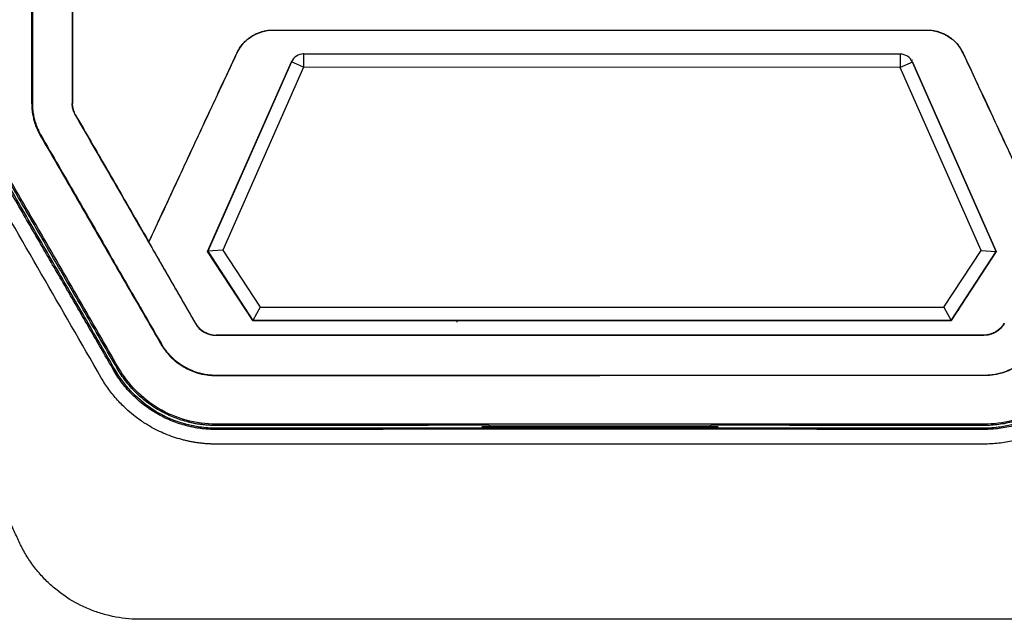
# Model space of a CAD drawing. Extents: x 51 to 741, y 25 to 594.
# Tile 28 of 77: x 289 to 327, y 308 to 330. Entities that reach past the tile are written whole.
import ezdxf

# ---------------------------------------------------------------- set-up
doc = ezdxf.new("R2010")
doc.units = 0
doc.layers.get('0').update_dxf_attribs({"linetype": 'CONTINUOUS'})

msp = doc.modelspace()

# ---------------------------------------------------------------- linework, layer by layer
at = {"color": 7, "linetype": 'CONTINUOUS'}
for p, q in [((299.044, 329.876), (299.044, 329.872)), ((311.372, 329.872), (311.372, 329.876)), ((323.7, 329.876), (323.7, 329.872)), ((297.681, 329.009), (297.685, 329.007)), ((300.197, 328.977), (322.696, 328.969)), ((300.197, 328.977), (300.197, 328.977)), ((322.696, 328.968), (300.197, 328.977)), ((300.197, 328.977), (300.197, 328.477)), ((322.696, 328.969), (322.696, 328.968)), ((322.696, 328.968), (322.696, 328.469)), ((325.063, 329.009), (325.059, 329.007)), ((296.579, 321.537), (299.74, 328.68)), ((299.74, 328.679), (296.58, 321.538)), ((299.74, 328.679), (299.74, 328.68)), ((300.197, 328.477), (299.74, 328.679)), ((323.153, 328.671), (322.696, 328.469)), ((323.148, 328.755), (323.154, 328.757)), ((323.153, 328.671), (326.308, 321.526)), ((323.153, 328.671), (323.153, 328.671)), ((326.308, 321.526), (323.153, 328.671)), ((300.197, 328.477), (297.146, 321.583)), ((322.696, 328.469), (300.197, 328.477)), ((325.741, 321.573), (322.696, 328.469)), ((289.943, 327.113), (289.972, 327.113)), ((291.472, 327.113), (291.485, 327.113)), ((291.604, 326.669), (291.592, 326.663)), ((290.294, 325.913), (290.269, 325.899)), ((294.362, 321.892), (294.362, 321.883)), ((296.58, 321.538), (296.579, 321.537)), ((298.282, 318.93), (296.579, 321.537)), ((297.146, 321.583), (296.58, 321.538)), ((296.58, 321.538), (298.283, 318.93)), ((297.146, 321.583), (298.553, 319.43)), ((324.339, 319.43), (325.741, 321.573)), ((324.609, 318.93), (326.308, 321.526)), ((326.308, 321.526), (324.61, 318.93)), ((324.873, 319.317), (326.313, 321.533)), ((325.741, 321.573), (326.308, 321.526)), ((326.308, 321.526), (326.308, 321.526)), ((298.553, 319.43), (298.283, 318.93)), ((298.553, 319.43), (324.339, 319.43)), ((324.339, 319.43), (324.609, 318.93)), ((324.873, 319.317), (324.888, 319.291)), ((324.61, 318.93), (298.282, 318.93)), ((298.283, 318.93), (298.282, 318.93)), ((298.283, 318.93), (324.609, 318.93)), ((305.989, 318.873), (305.989, 318.93)), ((324.609, 318.93), (324.61, 318.93)), ((296.118, 318.823), (296.126, 318.827)), ((296.898, 318.372), (296.898, 318.38)), ((311.372, 318.372), (311.372, 318.38)), ((325.846, 318.382), (325.846, 318.373)), ((294.82, 318.073), (294.802, 318.063)), ((293.042, 317.047), (293.088, 317.073)), ((293.171, 317.121), (293.217, 317.148)), ((296.898, 316.875), (296.898, 316.857)), ((296.898, 316.857), (311.372, 316.864)), ((311.372, 316.864), (311.372, 316.875)), ((325.846, 316.857), (311.372, 316.864)), ((325.846, 316.875), (325.846, 316.857)), ((325.846, 315.023), (296.898, 315.023)), ((296.898, 315.023), (296.898, 314.975)), ((296.898, 314.825), (296.898, 314.873)), ((307.232, 314.956), (307.13, 314.981)), ((307.232, 314.956), (315.512, 314.956)), ((311.372, 314.921), (311.372, 314.873)), ((315.614, 314.981), (315.512, 314.956)), ((325.846, 314.975), (325.846, 315.023)), ((325.846, 314.825), (325.846, 314.873)), ((325.846, 314.273), (296.898, 314.273))]:
    msp.add_line(p, q, dxfattribs=at)
for centre, radius, start, end in [((300.197, 328.477), 0.5, 89.9784, 156.131), ((300.197, 328.477), 0.499, 89.9784, 156.131), ((300.197, 328.477), 0.5, 89.9784, 93.464), ((322.696, 328.469), 0.5, 23.8257, 89.9784), ((322.696, 328.469), 0.5, 86.4927, 89.9784), ((322.696, 328.469), 0.499, 23.8257, 89.9784), ((300.197, 328.477), 0.5, 152.6253, 156.131), ((322.696, 328.469), 0.5, 23.8257, 27.3315)]:
    msp.add_arc(centre, radius, start, end, dxfattribs=at)
for points, knots in [([(289.972, 388.563), (289.972, 388.056), (289.972, 387.042), (289.972, 385.521), (289.972, 383.999), (289.972, 382.475), (289.972, 380.951), (289.972, 379.426), (289.972, 377.899), (289.972, 376.372), (289.972, 374.844), (289.972, 373.315), (289.972, 371.785), (289.972, 370.255), (289.972, 368.723), (289.972, 367.191), (289.972, 365.657), (289.972, 364.123), (289.972, 362.589), (289.972, 361.053), (289.972, 359.517), (289.972, 357.98), (289.972, 356.442), (289.972, 354.904), (289.972, 353.364), (289.972, 351.825), (289.972, 350.284), (289.972, 348.743), (289.972, 347.202), (289.972, 345.659), (289.972, 344.117), (289.972, 342.573), (289.972, 341.029), (289.972, 339.485), (289.972, 337.94), (289.972, 336.394), (289.972, 334.849), (289.972, 333.302), (289.972, 331.755), (289.972, 330.208), (289.972, 328.661), (289.972, 327.629), (289.972, 327.113)], [0, 0, 0, 0, 0.024844, 0.049696, 0.074556, 0.099424, 0.1243, 0.149185, 0.174077, 0.198978, 0.223886, 0.248802, 0.273727, 0.29866, 0.3236, 0.348549, 0.373505, 0.39847, 0.423442, 0.448423, 0.473411, 0.498408, 0.523412, 0.548425, 0.573445, 0.598473, 0.62351, 0.648554, 0.673606, 0.698666, 0.723734, 0.748809, 0.773893, 0.798985, 0.824084, 0.849191, 0.874306, 0.899429, 0.92456, 0.949699, 0.974846, 1, 1, 1, 1]), ([(291.472, 388.562), (291.472, 383.465), (291.472, 373.253), (291.472, 352.766), (291.472, 337.374), (291.472, 327.113)], [0, 0, 0, 0, 0.250012, 0.500023, 1, 1, 1, 1]), ([(291.485, 388.549), (291.485, 388.037), (291.485, 387.012), (291.485, 385.475), (291.485, 383.937), (291.485, 382.399), (291.485, 380.861), (291.485, 379.324), (291.485, 377.786), (291.485, 376.248), (291.485, 374.71), (291.485, 373.172), (291.485, 371.633), (291.485, 370.095), (291.485, 368.557), (291.485, 367.02), (291.485, 365.482), (291.485, 363.944), (291.485, 362.406), (291.485, 360.869), (291.485, 359.331), (291.485, 357.794), (291.485, 356.257), (291.485, 354.72), (291.485, 353.184), (291.485, 351.647), (291.485, 350.111), (291.485, 348.575), (291.485, 347.04), (291.485, 345.505), (291.485, 343.97), (291.485, 342.435), (291.485, 340.901), (291.485, 339.367), (291.485, 337.834), (291.485, 336.301), (291.485, 334.768), (291.485, 333.236), (291.485, 331.705), (291.485, 330.174), (291.485, 328.643), (291.485, 327.623), (291.485, 327.113)], [0, 0, 0, 0, 0.025134, 0.050262, 0.075383, 0.100496, 0.125603, 0.150704, 0.175797, 0.200883, 0.225963, 0.251036, 0.276101, 0.30116, 0.326212, 0.351258, 0.376296, 0.401327, 0.426352, 0.45137, 0.47638, 0.501384, 0.526381, 0.551371, 0.576354, 0.60133, 0.626299, 0.651262, 0.676217, 0.701165, 0.726107, 0.751041, 0.775969, 0.800889, 0.825802, 0.850709, 0.875608, 0.900501, 0.925386, 0.950264, 0.975136, 1, 1, 1, 1]), ([(338.372, 349.993), (338.372, 344.558), (338.372, 339.124), (338.372, 332.334), (338.372, 330.297), (338.372, 327.92), (338.372, 326.732), (338.372, 326.223), (338.372, 325.884), (338.372, 325.714), (338.343, 324.871), (338.252, 324.207), (338.017, 323.229), (337.922, 322.906), (337.699, 322.266), (337.57, 321.952), (336.853, 320.415), (335.132, 316.726), (333.414, 313.04), (332.197, 310.43), (332.12, 310.28), (331.95, 309.992), (331.765, 309.713), (331.554, 309.453), (331.329, 309.203), (331.209, 309.082), (330.836, 308.743), (330.567, 308.544), (330.134, 308.287), (329.984, 308.208), (329.677, 308.066), (329.521, 308.003), (329.045, 307.839), (328.719, 307.761), (328.215, 307.694), (328.046, 307.68), (327.791, 307.672), (327.706, 307.672), (327.537, 307.672), (326.772, 307.673), (320.573, 307.673), (311.74, 307.673), (302.229, 307.673), (297.473, 307.673), (295.265, 307.673), (294.415, 307.672), (294.076, 307.672), (293.906, 307.671), (293.401, 307.7), (293.07, 307.753), (292.583, 307.881), (292.421, 307.932), (292.104, 308.051), (291.95, 308.117), (291.499, 308.339), (291.216, 308.517), (290.815, 308.829), (290.687, 308.94), (290.445, 309.172), (290.33, 309.293), (290.112, 309.547), (290.01, 309.68), (289.817, 309.956), (289.727, 310.1), (289.604, 310.321), (289.565, 310.396), (289.49, 310.548), (289.455, 310.625), (289.348, 310.856), (289.133, 311.316), (288.632, 312.391), (288.203, 313.312), (286.771, 316.384), (285.624, 318.842), (284.406, 321.455), (284.333, 321.608), (284.193, 321.917), (284.127, 322.072), (283.943, 322.542), (283.836, 322.859), (283.655, 323.503), (283.581, 323.829), (283.465, 324.491), (283.423, 324.828), (283.386, 325.335), (283.378, 325.504), (283.37, 325.843), (283.371, 326.012), (283.372, 326.521), (283.372, 327.539), (283.372, 331.271), (283.372, 334.664), (283.372, 342.809), (283.372, 348.24), (283.372, 353.672)], [0, 0, 0, 0, 0.125, 0.125, 0.15625, 0.171875, 0.179687, 0.183594, 0.183594, 0.1875, 0.1875, 0.203125, 0.203125, 0.210937, 0.210937, 0.21875, 0.21875, 0.25, 0.3125, 0.3125, 0.316406, 0.316406, 0.320312, 0.324219, 0.324219, 0.328125, 0.328125, 0.335937, 0.335937, 0.339844, 0.339844, 0.34375, 0.34375, 0.351562, 0.351562, 0.355469, 0.355469, 0.357422, 0.357422, 0.359375, 0.375, 0.5, 0.5625, 0.59375, 0.609375, 0.613281, 0.613281, 0.617187, 0.617187, 0.625, 0.625, 0.628906, 0.628906, 0.632812, 0.632812, 0.640625, 0.640625, 0.644531, 0.644531, 0.648437, 0.648437, 0.652344, 0.652344, 0.65625, 0.65625, 0.658203, 0.658203, 0.660156, 0.660156, 0.664062, 0.671875, 0.6875, 0.6875, 0.75, 0.75, 0.753906, 0.753906, 0.757812, 0.757812, 0.765625, 0.765625, 0.773437, 0.773437, 0.78125, 0.78125, 0.785156, 0.785156, 0.789062, 0.789062, 0.796875, 0.8125, 0.875, 0.875, 1, 1, 1, 1]), ([(289.938, 353.23), (289.938, 352.741), (289.938, 351.763), (289.938, 350.296), (289.938, 348.832), (289.939, 347.37), (289.939, 345.91), (289.939, 344.452), (289.94, 342.995), (289.94, 341.541), (289.94, 340.089), (289.94, 338.639), (289.941, 337.191), (289.941, 335.745), (289.941, 334.301), (289.942, 332.859), (289.942, 331.42), (289.942, 329.982), (289.943, 328.547), (289.943, 327.591), (289.943, 327.113)], [0, 0, 0, 0, 0.056196, 0.112316, 0.168359, 0.224327, 0.280218, 0.336034, 0.391775, 0.44744, 0.50303, 0.558546, 0.613987, 0.669353, 0.724645, 0.779864, 0.835008, 0.890079, 0.945076, 1, 1, 1, 1]), ([(297.68, 329.009), (297.693, 329.035), (297.718, 329.086), (297.761, 329.16), (297.807, 329.232), (297.858, 329.301), (297.94, 329.4), (298.062, 329.521), (298.233, 329.648), (298.42, 329.749), (298.599, 329.814), (298.76, 329.853), (298.902, 329.874), (298.996, 329.876), (299.044, 329.877)], [0, 0, 0, 0, 0.050155, 0.100141, 0.15012, 0.200254, 0.250702, 0.375845, 0.500021, 0.624124, 0.749345, 0.833166, 0.916473, 1, 1, 1, 1]), ([(299.044, 329.877), (299.32, 329.877), (299.864, 329.877), (300.667, 329.877), (301.444, 329.877), (302.194, 329.877), (302.917, 329.878), (303.614, 329.878), (304.284, 329.878), (304.928, 329.878), (305.544, 329.878), (306.134, 329.878), (306.698, 329.878), (307.234, 329.878), (307.743, 329.878), (308.226, 329.878), (308.682, 329.878), (309.111, 329.878), (309.513, 329.878), (309.889, 329.877), (310.237, 329.877), (310.559, 329.877), (310.854, 329.877), (311.122, 329.877), (311.292, 329.877), (311.372, 329.877)], [0, 0, 0, 0, 0.0674897, 0.1327894, 0.1959002, 0.2568234, 0.3155601, 0.3721116, 0.4264789, 0.4786632, 0.5286656, 0.576487, 0.6221284, 0.6655905, 0.7068741, 0.7459798, 0.7829083, 0.8176599, 0.8502353, 0.8806347, 0.9088583, 0.9349065, 0.9587795, 0.9804772, 1, 1, 1, 1]), ([(299.044, 329.872), (299.325, 329.872), (299.886, 329.872), (300.727, 329.873), (301.565, 329.873), (302.399, 329.873), (303.23, 329.873), (304.059, 329.873), (304.884, 329.873), (305.705, 329.873), (306.524, 329.873), (307.34, 329.873), (308.152, 329.873), (308.962, 329.873), (309.768, 329.873), (310.571, 329.872), (311.105, 329.872), (311.372, 329.872)], [0, 0, 0, 0, 0.068651, 0.137006, 0.205068, 0.27284, 0.340324, 0.407523, 0.474441, 0.54108, 0.607443, 0.673534, 0.739354, 0.804908, 0.870198, 0.935228, 1, 1, 1, 1]), ([(311.372, 329.877), (311.553, 329.877), (311.953, 329.877), (312.611, 329.877), (313.385, 329.878), (314.275, 329.878), (315.281, 329.878), (316.403, 329.878), (317.64, 329.878), (318.992, 329.878), (320.46, 329.877), (322.042, 329.877), (323.134, 329.877), (323.7, 329.877)], [0, 0, 0, 0, 0.04392, 0.097227, 0.159922, 0.232007, 0.313486, 0.404363, 0.504645, 0.61434, 0.733457, 0.862007, 1, 1, 1, 1]), ([(311.372, 329.872), (311.622, 329.872), (312.123, 329.872), (312.875, 329.873), (313.631, 329.873), (314.389, 329.873), (315.15, 329.873), (315.913, 329.873), (316.68, 329.873), (317.449, 329.873), (318.221, 329.873), (318.995, 329.873), (319.773, 329.873), (320.553, 329.873), (321.336, 329.873), (322.121, 329.873), (322.91, 329.872), (323.436, 329.872), (323.7, 329.872)], [0, 0, 0, 0, 0.060718, 0.121661, 0.182833, 0.244236, 0.305872, 0.367745, 0.429857, 0.492209, 0.554805, 0.617647, 0.680738, 0.744079, 0.807674, 0.871524, 0.935632, 1, 1, 1, 1]), ([(323.7, 329.877), (323.728, 329.877), (323.785, 329.876), (323.87, 329.869), (323.955, 329.857), (324.039, 329.84), (324.163, 329.808), (324.324, 329.749), (324.511, 329.648), (324.682, 329.521), (324.817, 329.386), (324.921, 329.256), (324.999, 329.137), (325.042, 329.051), (325.063, 329.009)], [0, 0, 0, 0, 0.050191, 0.100199, 0.150183, 0.200302, 0.250713, 0.375921, 0.500037, 0.624199, 0.749357, 0.833227, 0.916526, 1, 1, 1, 1]), ([(294.362, 321.892), (294.526, 322.244), (294.863, 322.966), (295.38, 324.075), (295.921, 325.235), (296.486, 326.447), (297.075, 327.711), (297.476, 328.57), (297.68, 329.009)], [0, 0, 0, 0, 0.148662, 0.304531, 0.467602, 0.637872, 0.815339, 1, 1, 1, 1]), ([(294.362, 321.883), (294.549, 322.282), (294.92, 323.079), (295.476, 324.272), (296.031, 325.461), (296.584, 326.647), (297.135, 327.828), (297.502, 328.614), (297.685, 329.007)], [0, 0, 0, 0, 0.16821, 0.335798, 0.502769, 0.669124, 0.834867, 1, 1, 1, 1]), ([(325.059, 329.007), (325.216, 328.671), (325.53, 327.997), (326.002, 326.985), (326.475, 325.97), (326.95, 324.953), (327.426, 323.932), (327.903, 322.908), (328.222, 322.225), (328.381, 321.883)], [0, 0, 0, 0, 0.141505, 0.283458, 0.42586, 0.568714, 0.71202, 0.855782, 1, 1, 1, 1]), ([(325.063, 329.009), (325.238, 328.635), (325.581, 327.899), (326.087, 326.813), (326.578, 325.761), (327.052, 324.745), (327.51, 323.763), (327.951, 322.816), (328.24, 322.196), (328.382, 321.892)], [0, 0, 0, 0, 0.157429, 0.310003, 0.457722, 0.600583, 0.738584, 0.871723, 1, 1, 1, 1]), ([(289.943, 327.113), (289.944, 327.075), (289.945, 327), (289.953, 326.888), (289.966, 326.775), (289.984, 326.663), (290.008, 326.55), (290.038, 326.439), (290.073, 326.328), (290.113, 326.219), (290.159, 326.11), (290.211, 326.003), (290.25, 325.934), (290.269, 325.899)], [0, 0, 0, 0, 0.08838, 0.177116, 0.266257, 0.355851, 0.445947, 0.536593, 0.627842, 0.719748, 0.812367, 0.905763, 1, 1, 1, 1]), ([(289.972, 327.113), (289.972, 327.078), (289.973, 327.008), (289.98, 326.903), (289.991, 326.8), (290.007, 326.696), (290.028, 326.594), (290.061, 326.458), (290.114, 326.291), (290.193, 326.097), (290.26, 325.974), (290.293, 325.913)], [0, 0, 0, 0, 0.083553, 0.166774, 0.249824, 0.332867, 0.416067, 0.499588, 0.666477, 0.832845, 1, 1, 1, 1]), ([(291.592, 326.663), (291.583, 326.68), (291.564, 326.714), (291.54, 326.768), (291.519, 326.823), (291.496, 326.898), (291.476, 326.995), (291.473, 327.074), (291.472, 327.113)], [0, 0, 0, 0, 0.125464, 0.250318, 0.375115, 0.500403, 0.750154, 1, 1, 1, 1]), ([(291.592, 326.663), (291.788, 326.323), (292.178, 325.648), (292.76, 324.641), (293.335, 323.645), (293.904, 322.659), (294.466, 321.685), (295.023, 320.721), (295.573, 319.768), (295.937, 319.137), (296.118, 318.823)], [0, 0, 0, 0, 0.129955, 0.25849, 0.385607, 0.511308, 0.635596, 0.758472, 0.87994, 1, 1, 1, 1]), ([(291.604, 326.669), (291.797, 326.335), (292.179, 325.674), (292.744, 324.694), (293.296, 323.738), (293.834, 322.807), (294.187, 322.194), (294.362, 321.892)], [0, 0, 0, 0, 0.210251, 0.415371, 0.615367, 0.810242, 1, 1, 1, 1]), ([(290.269, 325.899), (290.521, 325.463), (291.025, 324.592), (291.781, 323.286), (292.536, 321.98), (293.292, 320.674), (294.047, 319.368), (294.551, 318.498), (294.802, 318.063)], [0, 0, 0, 0, 0.166664, 0.333327, 0.499992, 0.666658, 0.833327, 1, 1, 1, 1]), ([(290.293, 325.913), (290.512, 325.533), (290.942, 324.79), (291.573, 323.697), (292.178, 322.649), (292.756, 321.646), (293.309, 320.689), (293.836, 319.777), (294.336, 318.91), (294.661, 318.347), (294.82, 318.073)], [0, 0, 0, 0, 0.145278, 0.284749, 0.418421, 0.546299, 0.668391, 0.784701, 0.895236, 1, 1, 1, 1]), ([(293.042, 317.047), (292.756, 317.541), (292.176, 318.543), (291.293, 320.068), (290.387, 321.636), (289.455, 323.245), (288.827, 324.332), (288.508, 324.882)], [0, 0, 0, 0, 0.189335, 0.384003, 0.584003, 0.789335, 1, 1, 1, 1]), ([(293.088, 317.073), (292.909, 317.382), (292.549, 318.006), (292.005, 318.949), (291.452, 319.906), (290.89, 320.879), (290.32, 321.866), (289.742, 322.869), (289.154, 323.886), (288.76, 324.569), (288.562, 324.913)], [0, 0, 0, 0, 0.1182677, 0.238455, 0.3605639, 0.4845965, 0.6105546, 0.7384401, 0.8682547, 1, 1, 1, 1]), ([(293.172, 317.121), (292.977, 317.457), (292.596, 318.117), (292.033, 319.09), (291.49, 320.028), (290.966, 320.933), (290.463, 321.804), (289.978, 322.641), (289.514, 323.443), (289.069, 324.212), (288.78, 324.712), (288.638, 324.957)], [0, 0, 0, 0, 0.128373, 0.252451, 0.372226, 0.487689, 0.598832, 0.705644, 0.808117, 0.906239, 1, 1, 1, 1]), ([(293.217, 317.148), (292.966, 317.583), (292.464, 318.454), (291.709, 319.76), (290.955, 321.067), (290.201, 322.373), (289.446, 323.68), (288.943, 324.552), (288.691, 324.988)], [0, 0, 0, 0, 0.166643, 0.333294, 0.499953, 0.666624, 0.833305, 1, 1, 1, 1]), ([(296.126, 318.827), (295.981, 319.079), (295.689, 319.585), (295.249, 320.346), (294.807, 321.113), (294.511, 321.625), (294.362, 321.883)], [0, 0, 0, 0, 0.247292, 0.496387, 0.747289, 1, 1, 1, 1]), ([(296.126, 318.827), (296.136, 318.811), (296.157, 318.777), (296.191, 318.73), (296.228, 318.684), (296.281, 318.627), (296.355, 318.563), (296.452, 318.498), (296.556, 318.447), (296.667, 318.41), (296.782, 318.386), (296.859, 318.383), (296.898, 318.382)], [0, 0, 0, 0, 0.062606, 0.125059, 0.187633, 0.250598, 0.375704, 0.500072, 0.624305, 0.749522, 0.874875, 1, 1, 1, 1]), ([(326.625, 318.823), (326.615, 318.806), (326.594, 318.772), (326.56, 318.724), (326.522, 318.678), (326.468, 318.621), (326.395, 318.556), (326.298, 318.491), (326.193, 318.439), (326.081, 318.402), (325.965, 318.377), (325.885, 318.375), (325.846, 318.373)], [0, 0, 0, 0, 0.063097, 0.125839, 0.1885, 0.251356, 0.374889, 0.498473, 0.622321, 0.746371, 0.872888, 1, 1, 1, 1]), ([(296.898, 318.382), (297.165, 318.382), (297.692, 318.382), (298.472, 318.382), (299.23, 318.382), (299.967, 318.382), (300.683, 318.382), (301.378, 318.382), (302.05, 318.382), (302.702, 318.382), (303.332, 318.382), (303.94, 318.382), (304.526, 318.382), (305.091, 318.382), (305.634, 318.382), (306.156, 318.382), (306.656, 318.382), (307.134, 318.382), (307.59, 318.382), (308.024, 318.382), (308.437, 318.382), (308.828, 318.382), (309.197, 318.382), (309.544, 318.382), (309.87, 318.382), (310.173, 318.382), (310.455, 318.382), (310.715, 318.382), (310.954, 318.382), (311.17, 318.382), (311.307, 318.382), (311.372, 318.382)], [0, 0, 0, 0, 0.055559, 0.109612, 0.162158, 0.213199, 0.262734, 0.310763, 0.357286, 0.402303, 0.445815, 0.487822, 0.528323, 0.567319, 0.60481, 0.640795, 0.675276, 0.708252, 0.739722, 0.769688, 0.798149, 0.825106, 0.850557, 0.874504, 0.896946, 0.917884, 0.937316, 0.955244, 0.971668, 0.986586, 1, 1, 1, 1]), ([(311.372, 318.373), (311.115, 318.373), (310.588, 318.373), (309.778, 318.373), (308.93, 318.373), (308.043, 318.373), (307.117, 318.373), (306.153, 318.373), (305.151, 318.373), (303.987, 318.373), (302.676, 318.373), (301.229, 318.373), (299.784, 318.373), (298.34, 318.373), (297.379, 318.373), (296.898, 318.373)], [0, 0, 0, 0, 0.05316, 0.108988, 0.167484, 0.228648, 0.292481, 0.358982, 0.428154, 0.499995, 0.599983, 0.699977, 0.799978, 0.899986, 1, 1, 1, 1]), ([(311.372, 318.382), (311.515, 318.382), (311.833, 318.382), (312.357, 318.382), (312.973, 318.382), (313.683, 318.382), (314.486, 318.382), (315.382, 318.382), (316.37, 318.382), (317.452, 318.382), (318.626, 318.382), (319.893, 318.382), (321.252, 318.382), (322.702, 318.382), (324.244, 318.382), (325.301, 318.382), (325.846, 318.382)], [0, 0, 0, 0, 0.029662, 0.065749, 0.108261, 0.157197, 0.212559, 0.274345, 0.342556, 0.417193, 0.498257, 0.585748, 0.679667, 0.780014, 0.886792, 1, 1, 1, 1]), ([(325.846, 318.373), (325.579, 318.373), (325.045, 318.373), (324.243, 318.373), (323.441, 318.373), (322.639, 318.373), (321.836, 318.373), (321.032, 318.373), (320.229, 318.373), (319.425, 318.373), (318.406, 318.373), (317.172, 318.373), (315.722, 318.373), (314.272, 318.373), (312.822, 318.373), (311.855, 318.373), (311.372, 318.373)], [0, 0, 0, 0, 0.055565, 0.111127, 0.166688, 0.222246, 0.277802, 0.333356, 0.388908, 0.444459, 0.500007, 0.600021, 0.700026, 0.800024, 0.900015, 1, 1, 1, 1]), ([(294.802, 318.063), (294.821, 318.032), (294.859, 317.967), (294.925, 317.87), (294.999, 317.77), (295.085, 317.668), (295.181, 317.565), (295.288, 317.463), (295.408, 317.363), (295.542, 317.266), (295.787, 317.112), (296.124, 316.965), (296.506, 316.88), (296.75, 316.857), (296.865, 316.856), (296.898, 316.855)], [0, 0, 0, 0, 0.043056, 0.089275, 0.138625, 0.191083, 0.246641, 0.305306, 0.367101, 0.432068, 0.50027, 0.709872, 0.863799, 0.961111, 1, 1, 1, 1]), ([(294.82, 318.073), (294.838, 318.042), (294.874, 317.982), (294.933, 317.893), (294.996, 317.808), (295.062, 317.726), (295.132, 317.646), (295.252, 317.52), (295.435, 317.36), (295.695, 317.187), (295.974, 317.049), (296.238, 316.96), (296.477, 316.907), (296.686, 316.878), (296.827, 316.875), (296.898, 316.873)], [0, 0, 0, 0, 0.042297, 0.084382, 0.126337, 0.168244, 0.210187, 0.252246, 0.375866, 0.499525, 0.623202, 0.747104, 0.831254, 0.915338, 1, 1, 1, 1]), ([(325.846, 316.873), (325.881, 316.873), (325.952, 316.874), (326.057, 316.881), (326.162, 316.893), (326.267, 316.909), (326.37, 316.93), (326.539, 316.971), (326.769, 317.049), (327.049, 317.187), (327.308, 317.36), (327.518, 317.544), (327.683, 317.724), (327.813, 317.892), (327.887, 318.013), (327.924, 318.073)], [0, 0, 0, 0, 0.04245, 0.084678, 0.126762, 0.168782, 0.21082, 0.252957, 0.37685, 0.500535, 0.624186, 0.747814, 0.831792, 0.915634, 1, 1, 1, 1]), ([(327.942, 318.063), (327.922, 318.029), (327.882, 317.962), (327.816, 317.866), (327.747, 317.773), (327.675, 317.685), (327.598, 317.6), (327.517, 317.519), (327.433, 317.443), (327.345, 317.37), (327.253, 317.301), (327.157, 317.237), (327.03, 317.16), (326.87, 317.076), (326.675, 316.995), (326.475, 316.932), (326.27, 316.888), (326.059, 316.86), (325.917, 316.857), (325.846, 316.855)], [0, 0, 0, 0, 0.046449, 0.092391, 0.137925, 0.183153, 0.22818, 0.273111, 0.318052, 0.363111, 0.408393, 0.454, 0.500037, 0.584136, 0.667058, 0.749448, 0.831967, 0.915272, 1, 1, 1, 1]), ([(296.898, 314.873), (296.693, 314.873), (296.488, 314.887), (294.937, 315.105), (293.764, 315.901), (293.088, 317.073)], [0, 0, 0, 0, 0.130866, 0.130866, 1, 1, 1, 1]), ([(296.898, 314.975), (296.851, 314.975), (296.757, 314.976), (296.617, 314.983), (296.477, 314.994), (296.337, 315.01), (296.199, 315.03), (296.061, 315.055), (295.924, 315.085), (295.651, 315.153), (295.251, 315.288), (294.745, 315.537), (294.275, 315.849), (293.92, 316.159), (293.662, 316.433), (293.483, 316.651), (293.317, 316.88), (293.22, 317.041), (293.172, 317.121)], [0, 0, 0, 0, 0.031438, 0.062759, 0.093996, 0.125182, 0.156351, 0.187536, 0.218771, 0.250088, 0.375049, 0.500022, 0.625015, 0.749933, 0.812732, 0.875159, 0.93749, 1, 1, 1, 1]), ([(296.898, 315.023), (296.134, 315.023), (295.385, 315.229), (294.1, 315.991), (293.581, 316.519), (293.218, 317.148)], [0, 0, 0, 0, 0.511184, 0.511184, 1, 1, 1, 1]), ([(329.526, 317.148), (329.144, 316.487), (328.591, 315.94), (327.287, 315.209), (326.572, 315.023), (325.846, 315.023)], [0, 0, 0, 0, 0.512297, 0.512297, 1, 1, 1, 1]), ([(329.572, 317.121), (329.548, 317.081), (329.5, 317), (329.423, 316.882), (329.343, 316.766), (329.259, 316.653), (329.171, 316.543), (329.08, 316.435), (328.985, 316.331), (328.788, 316.128), (328.469, 315.849), (327.999, 315.537), (327.493, 315.287), (327.048, 315.138), (326.683, 315.053), (326.406, 315.008), (326.127, 314.98), (325.939, 314.976), (325.846, 314.975)], [0, 0, 0, 0, 0.031297, 0.062516, 0.09369, 0.124854, 0.156043, 0.187291, 0.218632, 0.250101, 0.375013, 0.500012, 0.624978, 0.749945, 0.812488, 0.874833, 0.937248, 1, 1, 1, 1]), ([(329.656, 317.073), (328.98, 315.902), (327.806, 315.105), (326.255, 314.887), (326.05, 314.873), (325.846, 314.873)], [0, 0, 0, 0, 0.869131, 0.869131, 1, 1, 1, 1]), ([(296.898, 314.273), (296.85, 314.274), (296.753, 314.274), (296.607, 314.281), (296.462, 314.292), (296.317, 314.306), (296.173, 314.326), (296.029, 314.349), (295.886, 314.376), (295.744, 314.408), (295.438, 314.485), (294.977, 314.641), (294.525, 314.864), (294.151, 315.091), (293.873, 315.285), (293.588, 315.521), (293.366, 315.73), (293.179, 315.928), (293.009, 316.126), (292.85, 316.334), (292.702, 316.549), (292.612, 316.698), (292.568, 316.773)], [0, 0, 0, 0, 0.027793, 0.055585, 0.083378, 0.111171, 0.138967, 0.166763, 0.194561, 0.22236, 0.250159, 0.375155, 0.5001, 0.538272, 0.625529, 0.694189, 0.75029, 0.800232, 0.850176, 0.900119, 0.950059, 1, 1, 1, 1]), ([(296.898, 314.825), (296.849, 314.825), (296.749, 314.826), (296.601, 314.834), (296.453, 314.846), (296.306, 314.863), (296.16, 314.885), (296.014, 314.912), (295.868, 314.944), (295.585, 315.015), (295.172, 315.157), (294.654, 315.414), (294.174, 315.735), (293.813, 316.053), (293.548, 316.335), (293.363, 316.56), (293.193, 316.796), (293.092, 316.963), (293.042, 317.046)], [0, 0, 0, 0, 0.031933, 0.063769, 0.095542, 0.127288, 0.159043, 0.190843, 0.222724, 0.25472, 0.378746, 0.502733, 0.626041, 0.749479, 0.812141, 0.874603, 0.937133, 1, 1, 1, 1]), ([(296.898, 316.873), (297.165, 316.873), (297.699, 316.873), (298.501, 316.873), (299.303, 316.873), (300.105, 316.873), (300.908, 316.873), (301.711, 316.873), (302.515, 316.873), (303.319, 316.873), (304.338, 316.873), (305.572, 316.873), (307.021, 316.873), (308.471, 316.873), (309.921, 316.873), (310.888, 316.873), (311.372, 316.873)], [0, 0, 0, 0, 0.055558, 0.111115, 0.166671, 0.222228, 0.277784, 0.333339, 0.388894, 0.444448, 0.500002, 0.600006, 0.700008, 0.800007, 0.900005, 1, 1, 1, 1]), ([(311.372, 316.873), (311.63, 316.873), (312.159, 316.873), (312.972, 316.873), (313.822, 316.873), (314.71, 316.873), (315.635, 316.873), (316.597, 316.873), (317.596, 316.873), (318.758, 316.873), (320.068, 316.873), (321.515, 316.873), (322.96, 316.873), (324.404, 316.873), (325.365, 316.873), (325.846, 316.873)], [0, 0, 0, 0, 0.053435, 0.109459, 0.168074, 0.229278, 0.293073, 0.359458, 0.428434, 0.5, 0.599997, 0.699995, 0.799996, 0.899997, 1, 1, 1, 1]), ([(329.702, 317.046), (329.676, 317.002), (329.623, 316.913), (329.539, 316.783), (329.45, 316.657), (329.357, 316.534), (329.26, 316.414), (329.159, 316.297), (328.946, 316.068), (328.595, 315.752), (328.086, 315.411), (327.552, 315.149), (327.095, 314.995), (326.717, 314.907), (326.429, 314.86), (326.138, 314.83), (325.943, 314.827), (325.846, 314.825)], [0, 0, 0, 0, 0.033356, 0.066596, 0.09976, 0.132887, 0.166018, 0.199193, 0.232452, 0.367378, 0.502306, 0.625669, 0.749196, 0.812084, 0.874666, 0.937213, 1, 1, 1, 1]), ([(330.176, 316.773), (330.15, 316.73), (330.1, 316.644), (330.019, 316.519), (329.935, 316.395), (329.847, 316.274), (329.755, 316.156), (329.66, 316.041), (329.562, 315.928), (329.46, 315.818), (329.355, 315.712), (329.238, 315.599), (329.016, 315.4), (328.719, 315.172), (328.349, 314.939), (328.045, 314.778), (327.759, 314.651), (327.497, 314.551), (327.23, 314.466), (326.958, 314.396), (326.683, 314.341), (326.405, 314.302), (326.126, 314.277), (325.939, 314.274), (325.846, 314.273)], [0, 0, 0, 0, 0.028571, 0.057144, 0.085719, 0.114297, 0.142878, 0.171461, 0.200045, 0.228631, 0.257217, 0.285802, 0.321631, 0.428512, 0.499701, 0.571992, 0.625479, 0.678976, 0.73248, 0.785989, 0.839497, 0.893001, 0.9465, 1, 1, 1, 1]), ([(307.13, 314.981), (306.862, 314.981), (306.289, 314.981), (305.374, 314.981), (304.349, 314.98), (303.214, 314.98), (301.855, 314.979), (300.403, 314.978), (298.986, 314.977), (297.849, 314.976), (297.184, 314.975), (296.898, 314.975)], [0, 0, 0, 0, 0.078384, 0.167578, 0.26758, 0.378384, 0.499985, 0.66579, 0.804383, 0.915782, 1, 1, 1, 1]), ([(311.372, 314.832), (308.947, 314.832), (304.123, 314.831), (299.298, 314.827), (296.898, 314.825)], [0, 0, 0, 0, 0.50255, 1, 1, 1, 1]), ([(311.372, 314.921), (311.1, 314.921), (310.545, 314.921), (309.692, 314.921), (308.801, 314.92), (307.872, 314.92), (307.24, 314.92), (306.918, 314.919)], [0, 0, 0, 0, 0.182816, 0.374228, 0.574232, 0.782824, 1, 1, 1, 1]), ([(315.826, 314.919), (315.556, 314.92), (315.026, 314.92), (314.244, 314.92), (313.488, 314.92), (312.759, 314.921), (312.057, 314.921), (311.597, 314.921), (311.372, 314.921)], [0, 0, 0, 0, 0.1816, 0.357229, 0.526886, 0.690568, 0.848273, 1, 1, 1, 1]), ([(325.846, 314.825), (323.446, 314.827), (318.621, 314.831), (313.796, 314.832), (311.372, 314.832)], [0, 0, 0, 0, 0.497457, 1, 1, 1, 1]), ([(325.846, 314.975), (325.624, 314.975), (325.121, 314.976), (324.277, 314.976), (323.256, 314.977), (322.056, 314.978), (320.684, 314.979), (319.256, 314.98), (317.888, 314.981), (316.693, 314.981), (315.954, 314.981), (315.614, 314.981)], [0, 0, 0, 0, 0.065336, 0.147999, 0.247995, 0.365331, 0.500016, 0.65039, 0.783852, 0.900392, 1, 1, 1, 1])]:
    msp.add_open_spline(points, degree=3, knots=knots, dxfattribs=at)
for points in [[(297.684, 329.007), (297.933, 329.541), (298.459, 329.873), (299.044, 329.873)], [(323.7, 329.873), (324.284, 329.873), (324.81, 329.541), (325.059, 329.007)], [(291.604, 326.669), (291.526, 326.804), (291.485, 326.957), (291.485, 327.113)], [(292.568, 316.773), (291.06, 319.385), (289.552, 321.999), (288.042, 324.613)], [(296.119, 318.823), (296.28, 318.544), (296.574, 318.373), (296.898, 318.373)], [(326.617, 318.827), (326.458, 318.551), (326.166, 318.382), (325.846, 318.382)], [(311.372, 314.873), (306.536, 314.873), (301.701, 314.873), (296.898, 314.873)], [(325.846, 314.873), (321.043, 314.873), (316.208, 314.873), (311.372, 314.873)]]:
    msp.add_open_spline(points, degree=3, dxfattribs=at)

doc.saveas('drawing.dxf')
